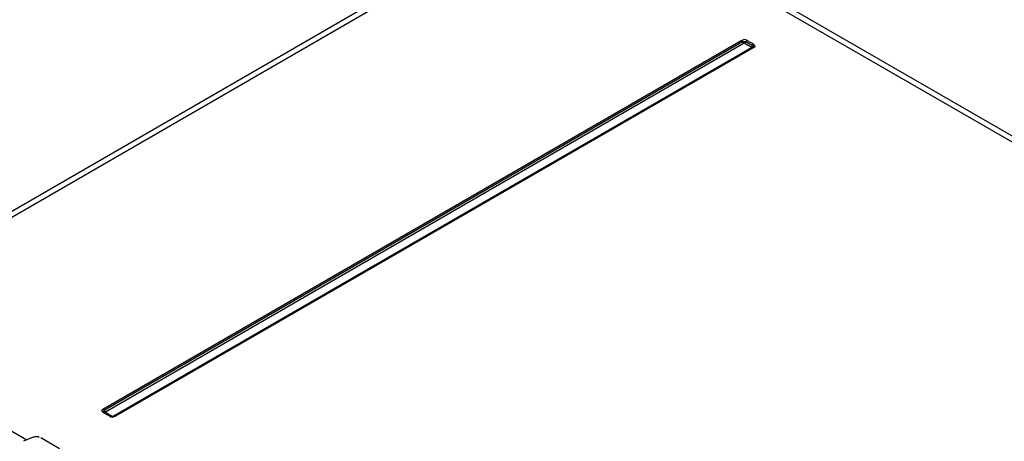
# Model space of a CAD drawing. Header units: inches. Extents: x 0 to 117, y 0 to 83.
# Tile 47 of 75: x 98.11 to 101.37, y 27.47 to 28.86. Entities that reach past the tile are written whole.
import ezdxf

# ---------------------------------------------------------------- set-up
doc = ezdxf.new("R2010")
doc.units = ezdxf.units.IN
doc.header["$LTSCALE"] = 6.431102
doc.header["$MEASUREMENT"] = 0
doc.layers.get('0').update_dxf_attribs({"linetype": 'CONTINUOUS'})

msp = doc.modelspace()

# ---------------------------------------------------------------- linework, layer by layer
at = {"color": 7, "linetype": 'CONTINUOUS'}
for p, q in [((99.926, 29.2926), (97.4387, 27.8565)), ((99.9556, 29.2897), (97.4668, 27.8528)), ((109.0221, 24.0553), (99.9556, 29.2897)), ((109.0518, 24.058), (99.9851, 29.2926)), ((98.3835, 27.5718), (100.5007, 28.7941)), ((100.505, 28.7892), (98.3879, 27.5669)), ((100.5102, 28.7848), (98.3913, 27.5615)), ((100.5342, 28.7709), (100.5102, 28.7848)), ((100.5377, 28.7764), (100.5154, 28.7892)), ((100.5198, 28.7941), (100.5421, 28.7813)), ((98.4154, 27.5476), (100.5342, 28.7709)), ((100.5381, 28.7706), (98.421, 27.5483)), ((100.5421, 28.7702), (98.4249, 27.5479)), ((97.4668, 27.8528), (98.1305, 27.4695)), ((98.4058, 27.5479), (98.3835, 27.5608)), ((98.4097, 27.5483), (98.3875, 27.5612)), ((98.3913, 27.5615), (98.4154, 27.5476)), ((98.1772, 27.4773), (98.2393, 27.4414))]:
    msp.add_line(p, q, dxfattribs=at)
for points in [[(100.5054, 28.7885), (100.5046, 28.7899), (100.5042, 28.7906), (100.5038, 28.7912), (100.5033, 28.7918), (100.5028, 28.7924), (100.5023, 28.7929), (100.5018, 28.7934), (100.5012, 28.7938), (100.5007, 28.7941)], [(100.505, 28.7892), (100.506, 28.7897), (100.507, 28.79), (100.5082, 28.7903), (100.5095, 28.7904), (100.5107, 28.7905), (100.512, 28.7903), (100.5133, 28.7901), (100.5144, 28.7897), (100.5154, 28.7892)], [(100.5093, 28.7843), (100.5088, 28.7846), (100.5083, 28.7851), (100.5077, 28.7855), (100.5072, 28.786), (100.5067, 28.7866), (100.5062, 28.7872), (100.5058, 28.7878), (100.5054, 28.7885)], [(100.5151, 28.7885), (100.5147, 28.7879), (100.5142, 28.7872), (100.5138, 28.7866), (100.5133, 28.7861), (100.5127, 28.7855), (100.5122, 28.7851), (100.5117, 28.7847), (100.5111, 28.7843)], [(100.5198, 28.7941), (100.5192, 28.7938), (100.5187, 28.7934), (100.5181, 28.7929), (100.5176, 28.7924), (100.5171, 28.7918), (100.5167, 28.7912), (100.5162, 28.7906), (100.5158, 28.7899), (100.5151, 28.7885)], [(100.5334, 28.7714), (100.5339, 28.7718), (100.5345, 28.7722), (100.535, 28.7727), (100.5355, 28.7732), (100.536, 28.7737), (100.5365, 28.7743), (100.5369, 28.775), (100.5373, 28.7757), (100.5381, 28.777)], [(100.5377, 28.7764), (100.5385, 28.7758), (100.5391, 28.7752), (100.5396, 28.7745), (100.5398, 28.7738), (100.5399, 28.773), (100.5397, 28.7723), (100.5392, 28.7716), (100.5386, 28.7709), (100.5377, 28.7703)], [(100.5381, 28.777), (100.5385, 28.7777), (100.5389, 28.7784), (100.5394, 28.779), (100.5399, 28.7795), (100.5404, 28.78), (100.541, 28.7805), (100.5415, 28.7809), (100.5421, 28.7813)], [(100.5421, 28.7702), (100.5415, 28.7705), (100.541, 28.7707), (100.5404, 28.7709), (100.5399, 28.771), (100.5394, 28.771), (100.5389, 28.7709), (100.5385, 28.7708), (100.5381, 28.7706)], [(98.3835, 27.5718), (98.3841, 27.5715), (98.3846, 27.5711), (98.3852, 27.5706), (98.3857, 27.5701), (98.3862, 27.5695), (98.3867, 27.5689), (98.3871, 27.5683), (98.3875, 27.5676)], [(98.3879, 27.5609), (98.3871, 27.5614), (98.3864, 27.562), (98.386, 27.5627), (98.3857, 27.5634), (98.3857, 27.5642), (98.3859, 27.5649), (98.3864, 27.5656), (98.387, 27.5663), (98.3879, 27.5669)], [(98.3875, 27.5676), (98.3882, 27.5662), (98.3886, 27.5655), (98.3891, 27.5649), (98.3895, 27.5643), (98.39, 27.5637), (98.3906, 27.5632), (98.3911, 27.5627), (98.3917, 27.5623), (98.3922, 27.562)], [(98.3875, 27.5612), (98.3871, 27.5613), (98.3867, 27.5615), (98.3862, 27.5615), (98.3857, 27.5615), (98.3852, 27.5614), (98.3846, 27.5613), (98.3841, 27.5611), (98.3835, 27.5608)], [(98.3901, 27.5602), (98.3896, 27.5602), (98.3891, 27.5603), (98.3886, 27.5604), (98.3883, 27.5606)], [(98.4058, 27.5479), (98.4063, 27.5482), (98.4069, 27.5484), (98.4074, 27.5486), (98.4079, 27.5487), (98.4084, 27.5487), (98.4089, 27.5486), (98.4094, 27.5485), (98.4097, 27.5483)], [(98.421, 27.5483), (98.4202, 27.5479), (98.4191, 27.5476), (98.4178, 27.5473), (98.4162, 27.5471), (98.4145, 27.5471), (98.4129, 27.5473), (98.4116, 27.5476), (98.4105, 27.5479), (98.4097, 27.5483)], [(98.4124, 27.5474), (98.4128, 27.5474), (98.4134, 27.5476), (98.4139, 27.5478), (98.4145, 27.5481)], [(98.4162, 27.5481), (98.4168, 27.5478), (98.4173, 27.5476), (98.4179, 27.5474), (98.4183, 27.5474)], [(98.421, 27.5483), (98.4213, 27.5485), (98.4218, 27.5486), (98.4223, 27.5487), (98.4228, 27.5487), (98.4233, 27.5486), (98.4238, 27.5484), (98.4244, 27.5482), (98.4249, 27.5479)]]:
    msp.add_lwpolyline(points, dxfattribs=at)
msp.add_arc((99.86, 23.5027), 4.3277, 113.2509, 113.7094, dxfattribs=at)
for points in [[(100.5198, 28.7941), (100.5155, 28.7966), (100.5061, 28.7986), (100.5051, 28.7938)], [(98.4058, 27.5479), (98.41, 27.5455), (98.4195, 27.5434), (98.4205, 27.5482)], [(98.1516, 27.4789), (98.1578, 27.4816), (98.1699, 27.4838), (98.1717, 27.4774)]]:
    msp.add_open_spline(points, degree=3, dxfattribs=at)
for points in [[(100.5421, 28.7702), (100.544, 28.7714), (100.5496, 28.775), (100.5436, 28.7786), (100.5415, 28.7787)], [(98.3835, 27.5718), (98.3816, 27.5707), (98.376, 27.567), (98.3819, 27.5635), (98.384, 27.5633)]]:
    msp.add_open_spline(points, degree=3, knots=[0, 0, 0, 0, 0.516403, 1, 1, 1, 1], dxfattribs=at)

doc.saveas('drawing.dxf')
